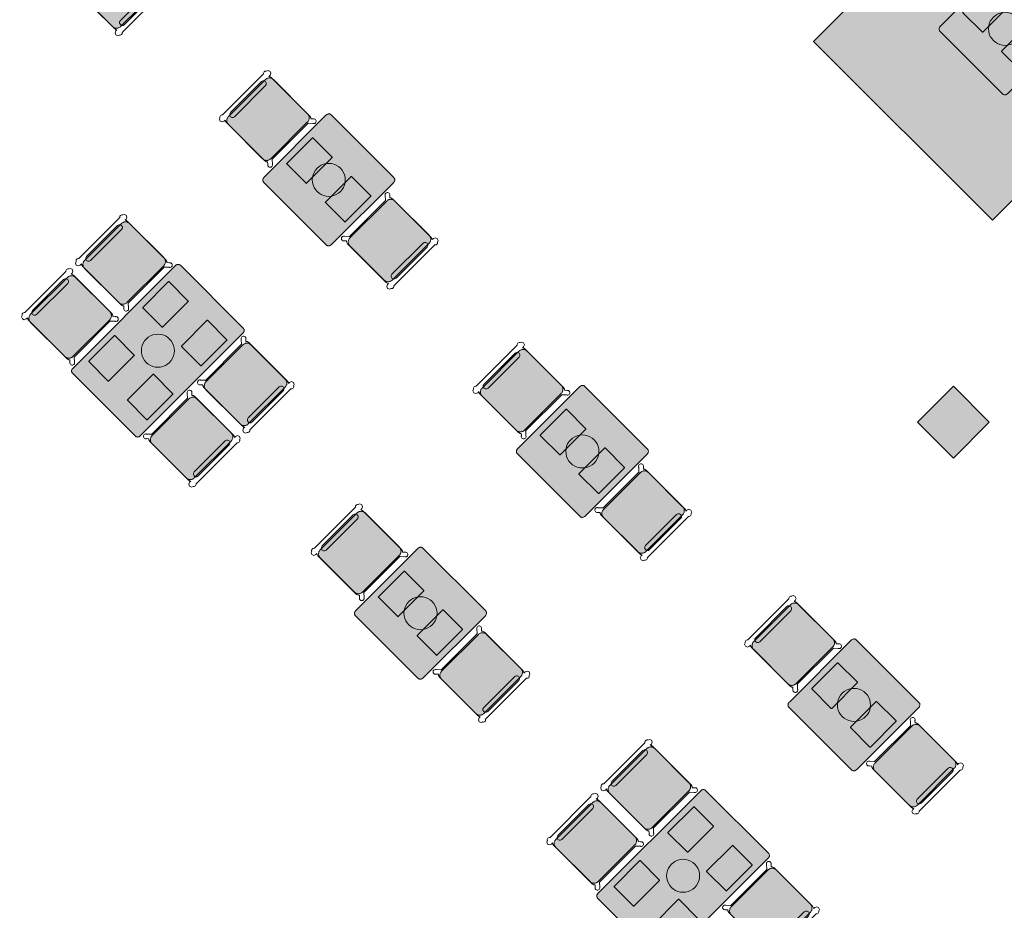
# Model space of a CAD drawing. Extents: x 2172.2 to 2210.6, y 415.3 to 458.1.
# Tile 14 of 27: x 2182.1 to 2189.8, y 437.3 to 444.3. Entities that reach past the tile are written whole.
import ezdxf

# ---------------------------------------------------------------- set-up
doc = ezdxf.new("R2010")
doc.units = 0
for name, color, linetype, lineweight in [('AYAA_M3_CHAIRS', 7, 'CONTINUOUS', 18), ('AYAA_M3_COLUMNS', 8, 'CONTINUOUS', 30), ('AYAA_M3_FINE_DETAIL', 8, 'CONTINUOUS', 9), ('AYAA_M3_FLOOR_DECOR', 32, 'CONTINUOUS', 9), ('AYAA_M3_TABLES', 7, 'CONTINUOUS', 18), ('AYAA_M3_WALLS', 7, 'CONTINUOUS', 30)]:
    doc.layers.add(name, color=color, linetype=linetype, lineweight=lineweight)

# ---------------------------------------------------------------- blocks, each defined once
blk = doc.blocks.new('AYAA_M3_ARCHITECTURE')
at = {"layer": 'AYAA_M3_COLUMNS', "true_color": 0xcfdadc}
blk.add_hatch(color=256, dxfattribs=at).paths.add_polyline_path([(-0.56358, 7.398936), (-0.28074, 7.116096), (-0.56358, 6.833257), (-0.846388, 7.116131)])
at = {"layer": 'AYAA_M3_COLUMNS', "linetype": 'CONTINUOUS', "lineweight": -2}
blk.add_lwpolyline([(-0.56358, 7.398936), (-0.28074, 7.116096), (-0.56358, 6.833257), (-0.846388, 7.116131)], close=True, dxfattribs=at)
blk = doc.blocks.new('AYAA_M3_MIXED_FLOOR_BAY_01')
at = {"true_color": 0xa16b4f}
for points in [[(0.069483, 11.800905), (-1.602789, 10.128633), (-0.238478, 8.764322), (1.433794, 10.436594), (1.454892, 10.415496), (-0.256306, 8.704298), (-1.662812, 10.110804), (0.048386, 11.822002)], [(-1.494746, 10.160724), (-0.206386, 8.872365), (1.395819, 10.474569), (1.425355, 10.445033), (-0.231346, 8.788331), (-1.578779, 10.135764), (0.077923, 11.792466), (0.107459, 11.762929)]]:
    blk.add_hatch(color=256, dxfattribs=at).paths.add_polyline_path(points)
at = {"true_color": 0x3d3b33}
for points in [[(0.069483, 11.800905), (0.077923, 11.792466), (-1.578779, 10.135764), (-0.231346, 8.788331), (1.425355, 10.445033), (1.433794, 10.436594), (-0.238478, 8.764322), (-1.602789, 10.128633)], [(1.38738, 10.483008), (1.395819, 10.474569), (-0.206386, 8.872365), (-1.494746, 10.160724), (0.107459, 11.762929), (0.115898, 11.75449), (-1.470736, 10.167856), (-0.199255, 8.896374)]]:
    blk.add_hatch(color=256, dxfattribs=at).paths.add_polyline_path(points)
at = {"true_color": 0xa16b4f}
h = blk.add_hatch(color=256, dxfattribs=at)
h.paths.add_polyline_path([(0.115898, 11.75449), (0.180598, 11.68979), (-0.002455, 11.616446), (-0.1435, 11.264425), (0.208521, 11.40547), (0.281865, 11.588523), (0.433769, 11.436619), (0.250716, 11.363275), (0.109671, 11.011254), (0.461692, 11.152299), (0.535036, 11.335352), (0.68694, 11.183448), (0.503887, 11.110103), (0.362842, 10.758083), (0.714863, 10.899128), (0.788207, 11.082181), (0.940111, 10.930277), (0.757058, 10.856932), (0.616014, 10.504912), (0.968034, 10.645956), (1.041379, 10.82901), (1.193283, 10.677105), (1.010229, 10.603761), (0.869185, 10.251741), (1.221205, 10.392785), (1.29455, 10.575838), (1.38738, 10.483008), (-0.199255, 8.896374), (-1.470736, 10.167856)])
h.paths.add_polyline_path([(0.413361, 10.006893), (0.272316, 9.654872), (0.624337, 9.795917), (0.765381, 10.147937)], flags=0)
h.paths.add_polyline_path([(0.371166, 10.049088), (0.51221, 10.401108), (0.16019, 10.260064), (0.019145, 9.908043)], flags=0)
h.paths.add_polyline_path([(-0.234026, 10.161214), (0.117994, 10.302259), (0.259039, 10.65428), (-0.092981, 10.513235)], flags=0)
h.paths.add_polyline_path([(-0.324553, 9.058003), (0.027468, 9.199048), (0.168513, 9.551069), (-0.183508, 9.410024)], flags=0)
h.paths.add_polyline_path([(-0.135177, 10.55543), (0.005868, 10.907451), (-0.346153, 10.766406), (-0.487197, 10.414385)], flags=0)
h.paths.add_polyline_path([(-0.225703, 9.452219), (-0.084658, 9.80424), (-0.436679, 9.663195), (-0.577724, 9.311174)], flags=0)
h.paths.add_polyline_path([(-0.247303, 11.160622), (-0.599324, 11.019577), (-0.740368, 10.667556), (-0.388348, 10.808601)], flags=0)
h.paths.add_polyline_path([(-0.337829, 10.057411), (-0.68985, 9.916366), (-0.830895, 9.564346), (-0.478874, 9.70539)], flags=0)
h.paths.add_polyline_path([(-0.732045, 9.958561), (-0.591001, 10.310582), (-0.943021, 10.169537), (-1.084066, 9.817517)], flags=0)
h.paths.add_polyline_path([(-0.844172, 10.563753), (-1.196192, 10.422708), (-1.337237, 10.070688), (-0.985216, 10.211732)], flags=0)
at = {"true_color": 0xe6decc}
for points in [[(0.224931, 11.645457), (0.041147, 11.572844), (-0.039696, 11.368228), (0.164919, 11.449071), (0.237532, 11.632856), (0.281865, 11.588523), (0.208521, 11.40547), (-0.1435, 11.264425), (-0.002455, 11.616446), (0.180598, 11.68979)], [(0.490703, 11.379685), (0.535036, 11.335352), (0.461692, 11.152299), (0.109671, 11.011254), (0.250716, 11.363275), (0.433769, 11.436619), (0.478102, 11.392286), (0.294318, 11.319673), (0.213475, 11.115057), (0.41809, 11.1959)], [(0.743874, 11.126514), (0.788207, 11.082181), (0.714863, 10.899128), (0.362842, 10.758083), (0.503887, 11.110103), (0.68694, 11.183448), (0.731273, 11.139115), (0.547489, 11.066502), (0.466646, 10.861886), (0.671261, 10.942729)], [(0.757058, 10.856932), (0.940111, 10.930277), (0.984445, 10.885944), (0.80066, 10.813331), (0.719817, 10.608715), (0.924433, 10.689558), (0.997045, 10.873343), (1.041379, 10.82901), (0.968034, 10.645956), (0.616014, 10.504912)], [(1.29455, 10.575838), (1.221205, 10.392785), (0.869185, 10.251741), (1.010229, 10.603761), (1.193283, 10.677105), (1.237616, 10.632772), (1.053831, 10.56016), (0.972988, 10.355544), (1.177604, 10.436387), (1.250217, 10.620172)]]:
    blk.add_hatch(color=256, dxfattribs=at).paths.add_polyline_path(points)
at = {"true_color": 0x757d5e}
for points in [[(0.237532, 11.632856), (0.164919, 11.449071), (-0.039696, 11.368228), (0.041147, 11.572844), (0.224931, 11.645457)], [(0.41809, 11.1959), (0.213475, 11.115057), (0.294318, 11.319673), (0.478102, 11.392286), (0.490703, 11.379685)], [(0.671261, 10.942729), (0.466646, 10.861886), (0.547489, 11.066502), (0.731273, 11.139115), (0.743874, 11.126514)], [(-0.636565, 10.77136), (-0.555722, 10.975975), (-0.351106, 11.056819), (-0.431949, 10.852203)], [(0.997045, 10.873343), (0.924433, 10.689558), (0.719817, 10.608715), (0.80066, 10.813331), (0.984445, 10.885944)], [(-0.178778, 10.599032), (-0.383394, 10.518189), (-0.302551, 10.722804), (-0.097935, 10.803647)], [(1.177604, 10.436387), (0.972988, 10.355544), (1.053831, 10.56016), (1.237616, 10.632772), (1.250217, 10.620172)], [(0.155236, 10.550476), (0.074393, 10.345861), (-0.130223, 10.265017), (-0.04938, 10.469633)], [(-1.152591, 10.379107), (-0.947975, 10.45995), (-1.028818, 10.255334), (-1.233434, 10.174491)], [(0.122948, 10.011846), (0.203791, 10.216462), (0.408407, 10.297305), (0.327564, 10.092689)], [(-0.694804, 10.206779), (-0.775647, 10.002163), (-0.980263, 9.92132), (-0.89942, 10.125936)], [(0.661578, 10.044134), (0.580735, 9.839518), (0.376119, 9.758675), (0.456962, 9.963291)], [(-0.441633, 9.953608), (-0.522476, 9.748992), (-0.727092, 9.668149), (-0.646248, 9.872764)], [(-0.188462, 9.700437), (-0.269305, 9.495821), (-0.473921, 9.414978), (-0.393077, 9.619593)], [(-0.016134, 9.24265), (-0.220749, 9.161807), (-0.139906, 9.366422), (0.064709, 9.447265)]]:
    blk.add_hatch(color=256, dxfattribs=at).paths.add_polyline_path(points)
at = {"true_color": 0xe6decc}
h = blk.add_hatch(color=256, dxfattribs=at)
h.paths.add_polyline_path([(-0.388348, 10.808601), (-0.740368, 10.667556), (-0.599324, 11.019577), (-0.247303, 11.160622)])
h.paths.add_polyline_path([(-0.351106, 11.056819), (-0.555722, 10.975975), (-0.636565, 10.77136), (-0.431949, 10.852203)], flags=0)
h = blk.add_hatch(color=256, dxfattribs=at)
h.paths.add_polyline_path([(-0.346153, 10.766406), (0.005868, 10.907451), (-0.135177, 10.55543), (-0.487197, 10.414385)])
h.paths.add_polyline_path([(-0.383394, 10.518189), (-0.178778, 10.599032), (-0.097935, 10.803647), (-0.302551, 10.722804)], flags=0)
h = blk.add_hatch(color=256, dxfattribs=at)
h.paths.add_polyline_path([(-0.092981, 10.513235), (0.259039, 10.65428), (0.117994, 10.302259), (-0.234026, 10.161214)])
h.paths.add_polyline_path([(0.074393, 10.345861), (0.155236, 10.550476), (-0.04938, 10.469633), (-0.130223, 10.265017)], flags=0)
h = blk.add_hatch(color=256, dxfattribs=at)
h.paths.add_polyline_path([(-0.985216, 10.211732), (-1.337237, 10.070688), (-1.196192, 10.422708), (-0.844172, 10.563753)])
h.paths.add_polyline_path([(-1.233434, 10.174491), (-1.028818, 10.255334), (-0.947975, 10.45995), (-1.152591, 10.379107)], flags=0)
h = blk.add_hatch(color=256, dxfattribs=at)
h.paths.add_polyline_path([(0.51221, 10.401108), (0.371166, 10.049088), (0.019145, 9.908043), (0.16019, 10.260064)])
h.paths.add_polyline_path([(0.327564, 10.092689), (0.408407, 10.297305), (0.203791, 10.216462), (0.122948, 10.011846)], flags=0)
h = blk.add_hatch(color=256, dxfattribs=at)
h.paths.add_polyline_path([(-1.084066, 9.817517), (-0.943021, 10.169537), (-0.591001, 10.310582), (-0.732045, 9.958561)])
h.paths.add_polyline_path([(-0.775647, 10.002163), (-0.694804, 10.206779), (-0.89942, 10.125936), (-0.980263, 9.92132)], flags=0)
h = blk.add_hatch(color=256, dxfattribs=at)
h.paths.add_polyline_path([(0.765381, 10.147937), (0.624337, 9.795917), (0.272316, 9.654872), (0.413361, 10.006893)])
h.paths.add_polyline_path([(0.580735, 9.839518), (0.661578, 10.044134), (0.456962, 9.963291), (0.376119, 9.758675)], flags=0)
h = blk.add_hatch(color=256, dxfattribs=at)
h.paths.add_polyline_path([(-0.337829, 10.057411), (-0.478874, 9.70539), (-0.830895, 9.564346), (-0.68985, 9.916366)])
h.paths.add_polyline_path([(-0.522476, 9.748992), (-0.441633, 9.953608), (-0.646248, 9.872764), (-0.727092, 9.668149)], flags=0)
h = blk.add_hatch(color=256, dxfattribs=at)
h.paths.add_polyline_path([(-0.084658, 9.80424), (-0.225703, 9.452219), (-0.577724, 9.311174), (-0.436679, 9.663195)])
h.paths.add_polyline_path([(-0.188462, 9.700437), (-0.393077, 9.619593), (-0.473921, 9.414978), (-0.269305, 9.495821)], flags=0)
h = blk.add_hatch(color=256, dxfattribs=at)
h.paths.add_polyline_path([(0.027468, 9.199048), (-0.324553, 9.058003), (-0.183508, 9.410024), (0.168513, 9.551069)])
h.paths.add_polyline_path([(0.064709, 9.447265), (-0.139906, 9.366422), (-0.220749, 9.161807), (-0.016134, 9.24265)], flags=0)
at = {"color": 0, "linetype": 'CONTINUOUS', "lineweight": -2}
blk.add_lwpolyline([(0.048386, 11.822002), (1.454892, 10.415496), (-0.256306, 8.704298), (-1.662812, 10.110804)], close=True, dxfattribs=at)
blk = doc.blocks.new('AYAA_M3_DINING_2')
at = {"true_color": 0xf9f9f5}
blk.add_hatch(color=256, dxfattribs=at).paths.add_polyline_path([(-0.595225, -0.364695), (-0.597275, -0.36135), (-0.598776, -0.357725), (-0.599692, -0.353911), (-0.6, -0.35), (-0.6, 0.35), (-0.599692, 0.353911), (-0.598776, 0.357725), (-0.597275, 0.36135), (-0.595225, 0.364695), (-0.592678, 0.367678), (-0.589695, 0.370225), (-0.58635, 0.372275), (-0.582725, 0.373776), (-0.578911, 0.374692), (-0.575, 0.375), (0.575, 0.375), (0.578911, 0.374692), (0.582725, 0.373776), (0.58635, 0.372275), (0.589695, 0.370225), (0.592678, 0.367678), (0.595225, 0.364695), (0.597275, 0.36135), (0.598776, 0.357725), (0.599692, 0.353911), (0.6, 0.35), (0.6, -0.35), (0.599692, -0.353911), (0.598776, -0.357725), (0.597275, -0.36135), (0.595225, -0.364695), (0.592678, -0.367678), (0.589695, -0.370225), (0.58635, -0.372275), (0.582725, -0.373776), (0.578911, -0.374692), (0.575, -0.375), (-0.575, -0.375), (-0.578911, -0.374692), (-0.582725, -0.373776), (-0.58635, -0.372275), (-0.589695, -0.370225), (-0.592678, -0.367678)])
at = {"color": 0, "linetype": 'CONTINUOUS', "lineweight": -2}
blk.add_lwpolyline([(-0.599692, 0.353911), (-0.598776, 0.357725), (-0.597275, 0.36135), (-0.595225, 0.364695), (-0.592678, 0.367678), (-0.589695, 0.370225), (-0.58635, 0.372275), (-0.582725, 0.373776), (-0.578911, 0.374692), (-0.575, 0.375), (0.575, 0.375), (0.578911, 0.374692), (0.582725, 0.373776), (0.58635, 0.372275), (0.589695, 0.370225), (0.592678, 0.367678), (0.595225, 0.364695), (0.597275, 0.36135), (0.598776, 0.357725), (0.599692, 0.353911), (0.6, 0.35), (0.6, -0.35), (0.599692, -0.353911), (0.598776, -0.357725), (0.597275, -0.36135), (0.595225, -0.364695), (0.592678, -0.367678), (0.589695, -0.370225), (0.58635, -0.372275), (0.582725, -0.373776), (0.578911, -0.374692), (0.575, -0.375), (-0.575, -0.375), (-0.578911, -0.374692), (-0.582725, -0.373776), (-0.58635, -0.372275), (-0.589695, -0.370225), (-0.592678, -0.367678), (-0.595225, -0.364695), (-0.597275, -0.36135), (-0.598776, -0.357725), (-0.599692, -0.353911), (-0.6, -0.35), (-0.6, 0.35)], close=True, dxfattribs=at)
at = {"layer": 'AYAA_M3_FINE_DETAIL', "linetype": 'CONTINUOUS', "lineweight": -2}
for points in [[(-0.443, 0.325), (-0.157, 0.325), (-0.156001, 0.324733), (-0.155267, 0.323999), (-0.155, 0.323), (-0.155, 0.107), (-0.155267, 0.106001), (-0.156001, 0.105267), (-0.157, 0.105), (-0.443, 0.105), (-0.443999, 0.105267), (-0.444733, 0.106001), (-0.445, 0.107), (-0.445, 0.323), (-0.444733, 0.323999), (-0.443999, 0.324733)], [(0.155, 0.323), (0.155267, 0.323999), (0.156001, 0.324733), (0.157, 0.325), (0.443, 0.325), (0.443999, 0.324733), (0.444733, 0.323999), (0.445, 0.323), (0.445, 0.107), (0.444733, 0.106001), (0.443999, 0.105267), (0.443, 0.105), (0.157, 0.105), (0.156001, 0.105267), (0.155267, 0.106001), (0.155, 0.107)], [(-0.123637, 0.040172), (-0.115831, 0.059019), (-0.105172, 0.076412), (-0.091924, 0.091924), (-0.076412, 0.105172), (-0.059019, 0.115831), (-0.040172, 0.123637), (-0.020336, 0.128399), (0, 0.13), (0.020336, 0.128399), (0.040172, 0.123637), (0.059019, 0.115831), (0.076412, 0.105172), (0.091924, 0.091924), (0.105172, 0.076412), (0.115831, 0.059019), (0.123637, 0.040172), (0.128399, 0.020336), (0.13, 0), (0.128399, -0.020336), (0.123637, -0.040172), (0.115831, -0.059019), (0.105172, -0.076412), (0.091924, -0.091924), (0.076412, -0.105172), (0.059019, -0.115831), (0.040172, -0.123637), (0.020336, -0.128399), (0, -0.13), (-0.020336, -0.128399), (-0.040172, -0.123637), (-0.059019, -0.115831), (-0.076412, -0.105172), (-0.091924, -0.091924), (-0.105172, -0.076412), (-0.115831, -0.059019), (-0.123637, -0.040172), (-0.128399, -0.020336), (-0.13, 0), (-0.128399, 0.020336)], [(-0.443999, -0.105267), (-0.443, -0.105), (-0.157, -0.105), (-0.156001, -0.105267), (-0.155267, -0.106001), (-0.155, -0.107), (-0.155, -0.323), (-0.155267, -0.323999), (-0.156001, -0.324733), (-0.157, -0.325), (-0.443, -0.325), (-0.443999, -0.324733), (-0.444733, -0.323999), (-0.445, -0.323), (-0.445, -0.107), (-0.444733, -0.106001)], [(0.155267, -0.106001), (0.156001, -0.105267), (0.157, -0.105), (0.443, -0.105), (0.443999, -0.105267), (0.444733, -0.106001), (0.445, -0.107), (0.445, -0.323), (0.444733, -0.323999), (0.443999, -0.324733), (0.443, -0.325), (0.157, -0.325), (0.156001, -0.324733), (0.155267, -0.323999), (0.155, -0.323), (0.155, -0.107)]]:
    blk.add_lwpolyline(points, close=True, dxfattribs=at)
blk = doc.blocks.new('AYAA_M3_CHAIR_IVORY')
at = {"true_color": 0xeaeeee}
blk.add_hatch(color=256, dxfattribs=at).paths.add_polyline_path([(-0.247475, -0.204863), (-0.248872, -0.200013), (-0.249717, -0.195038), (-0.25, -0.19), (-0.25, 0.19), (-0.249717, 0.195038), (-0.248872, 0.200013), (-0.247475, 0.204863), (-0.245544, 0.209525), (-0.243103, 0.213941), (-0.240182, 0.218057), (-0.23682, 0.22182), (-0.233057, 0.225182), (-0.228941, 0.228103), (-0.224525, 0.230544), (-0.219863, 0.232475), (-0.215013, 0.233872), (-0.210038, 0.234717), (-0.205, 0.235), (0.205, 0.235), (0.210038, 0.234717), (0.215013, 0.233872), (0.219863, 0.232475), (0.224525, 0.230544), (0.228941, 0.228103), (0.233057, 0.225182), (0.23682, 0.22182), (0.240182, 0.218057), (0.243103, 0.213941), (0.245544, 0.209525), (0.247475, 0.204863), (0.248872, 0.200013), (0.249717, 0.195038), (0.25, 0.19), (0.25, -0.19), (0.249717, -0.195038), (0.248872, -0.200013), (0.247475, -0.204863), (0.245544, -0.209525), (0.243103, -0.213941), (0.240182, -0.218057), (0.23682, -0.22182), (0.233057, -0.225182), (0.228941, -0.228103), (0.224525, -0.230544), (0.219863, -0.232475), (0.215013, -0.233872), (0.210038, -0.234717), (0.205, -0.235), (-0.205, -0.235), (-0.210038, -0.234717), (-0.215013, -0.233872), (-0.219863, -0.232475), (-0.224525, -0.230544), (-0.228941, -0.228103), (-0.233057, -0.225182), (-0.23682, -0.22182), (-0.240182, -0.218057), (-0.243103, -0.213941), (-0.245544, -0.209525)])
at = {"color": 0, "linetype": 'CONTINUOUS', "lineweight": -2}
for points in [[(-0.255, -0.233), (-0.242972, -0.233), (-0.245992, -0.22998), (-0.25, -0.215), (-0.25, 0.215), (-0.245992, 0.22998), (-0.240149, 0.235823), (-0.252556, 0.249383), (-0.254118, 0.250179), (-0.258321, 0.254382), (-0.26102, 0.259679), (-0.26195, 0.26555), (-0.26102, 0.271421), (-0.258321, 0.276718), (-0.254118, 0.280921), (-0.248821, 0.28362), (-0.24295, 0.28455), (-0.237079, 0.28362), (-0.231782, 0.280921), (-0.227579, 0.276718), (-0.22608, 0.273776), (-0.20172, 0.24715), (-0.200943, 0.245), (0.200943, 0.245), (0.20172, 0.24715), (0.22608, 0.273776), (0.227579, 0.276718), (0.231782, 0.280921), (0.237079, 0.28362), (0.24295, 0.28455), (0.248821, 0.28362), (0.254118, 0.280921), (0.258321, 0.276718), (0.26102, 0.271421), (0.26195, 0.26555), (0.26102, 0.259679), (0.258321, 0.254382), (0.254118, 0.250179), (0.252556, 0.249383), (0.240149, 0.235823), (0.245992, 0.22998), (0.25, 0.215), (0.25, -0.215), (0.245992, -0.22998), (0.242972, -0.233), (0.255, -0.233), (0.270556, -0.239444), (0.277, -0.255), (0.270556, -0.270556), (0.259027, -0.275332), (0.258321, -0.276718), (0.254118, -0.280921), (0.248821, -0.28362), (0.24295, -0.28455), (0.237079, -0.28362), (0.231782, -0.280921), (0.227861, -0.277), (-0.227861, -0.277), (-0.231782, -0.280921), (-0.237079, -0.28362), (-0.24295, -0.28455), (-0.248821, -0.28362), (-0.254118, -0.280921), (-0.258321, -0.276718), (-0.259027, -0.275332), (-0.270556, -0.270556), (-0.277, -0.255), (-0.270556, -0.239444)], [(-0.247475, -0.204863), (-0.248872, -0.200013), (-0.249717, -0.195038), (-0.25, -0.19), (-0.25, 0.19), (-0.249717, 0.195038), (-0.248872, 0.200013), (-0.247475, 0.204863), (-0.245544, 0.209525), (-0.243103, 0.213941), (-0.240182, 0.218057), (-0.23682, 0.22182), (-0.233057, 0.225182), (-0.228941, 0.228103), (-0.224525, 0.230544), (-0.219863, 0.232475), (-0.215013, 0.233872), (-0.210038, 0.234717), (-0.205, 0.235), (0.205, 0.235), (0.210038, 0.234717), (0.215013, 0.233872), (0.219863, 0.232475), (0.224525, 0.230544), (0.228941, 0.228103), (0.233057, 0.225182), (0.23682, 0.22182), (0.240182, 0.218057), (0.243103, 0.213941), (0.245544, 0.209525), (0.247475, 0.204863), (0.248872, 0.200013), (0.249717, 0.195038), (0.25, 0.19), (0.25, -0.19), (0.249717, -0.195038), (0.248872, -0.200013), (0.247475, -0.204863), (0.245544, -0.209525), (0.243103, -0.213941), (0.240182, -0.218057), (0.23682, -0.22182), (0.233057, -0.225182), (0.228941, -0.228103), (0.224525, -0.230544), (0.219863, -0.232475), (0.215013, -0.233872), (0.210038, -0.234717), (0.205, -0.235), (-0.205, -0.235), (-0.210038, -0.234717), (-0.215013, -0.233872), (-0.219863, -0.232475), (-0.224525, -0.230544), (-0.228941, -0.228103), (-0.233057, -0.225182), (-0.23682, -0.22182), (-0.240182, -0.218057), (-0.243103, -0.213941), (-0.245544, -0.209525)], [(-0.183735, -0.203506), (-0.1725, -0.2005), (0.1725, -0.2005), (0.183735, -0.203506), (0.191994, -0.211765), (0.195, -0.223), (0.191994, -0.234235), (0.183735, -0.242494), (0.1725, -0.2455), (-0.1725, -0.2455), (-0.183735, -0.242494), (-0.191994, -0.234235), (-0.195, -0.223), (-0.191994, -0.211765)]]:
    blk.add_lwpolyline(points, close=True, dxfattribs=at)
blk = doc.blocks.new('AYAA_M3_DINING_TWO_SQUARE')
at = {"true_color": 0xf9f9f5}
blk.add_hatch(color=256, dxfattribs=at).paths.add_polyline_path([(-0.365847, -0.367678), (-0.369032, -0.364695), (-0.371594, -0.36135), (-0.373471, -0.357725), (-0.374615, -0.353911), (-0.375, -0.35), (-0.375, 0.35), (-0.374615, 0.353911), (-0.373471, 0.357725), (-0.371594, 0.36135), (-0.369032, 0.364695), (-0.365847, 0.367678), (-0.362118, 0.370225), (-0.357937, 0.372275), (-0.353407, 0.373776), (-0.348639, 0.374692), (-0.34375, 0.375), (0.34375, 0.375), (0.348639, 0.374692), (0.353407, 0.373776), (0.357937, 0.372275), (0.362118, 0.370225), (0.365847, 0.367678), (0.369032, 0.364695), (0.371594, 0.36135), (0.373471, 0.357725), (0.374615, 0.353911), (0.375, 0.35), (0.375, -0.35), (0.374615, -0.353911), (0.373471, -0.357725), (0.371594, -0.36135), (0.369032, -0.364695), (0.365847, -0.367678), (0.362118, -0.370225), (0.357937, -0.372275), (0.353407, -0.373776), (0.348639, -0.374692), (0.34375, -0.375), (-0.34375, -0.375), (-0.348639, -0.374692), (-0.353407, -0.373776), (-0.357937, -0.372275), (-0.362118, -0.370225)])
at = {"color": 0, "linetype": 'CONTINUOUS', "lineweight": -2}
blk.add_lwpolyline([(-0.374615, 0.353911), (-0.373471, 0.357725), (-0.371594, 0.36135), (-0.369032, 0.364695), (-0.365847, 0.367678), (-0.362118, 0.370225), (-0.357937, 0.372275), (-0.353407, 0.373776), (-0.348639, 0.374692), (-0.34375, 0.375), (0.34375, 0.375), (0.348639, 0.374692), (0.353407, 0.373776), (0.357937, 0.372275), (0.362118, 0.370225), (0.365847, 0.367678), (0.369032, 0.364695), (0.371594, 0.36135), (0.373471, 0.357725), (0.374615, 0.353911), (0.375, 0.35), (0.375, -0.35), (0.374615, -0.353911), (0.373471, -0.357725), (0.371594, -0.36135), (0.369032, -0.364695), (0.365847, -0.367678), (0.362118, -0.370225), (0.357937, -0.372275), (0.353407, -0.373776), (0.348639, -0.374692), (0.34375, -0.375), (-0.34375, -0.375), (-0.348639, -0.374692), (-0.353407, -0.373776), (-0.357937, -0.372275), (-0.362118, -0.370225), (-0.365847, -0.367678), (-0.369032, -0.364695), (-0.371594, -0.36135), (-0.373471, -0.357725), (-0.374615, -0.353911), (-0.375, -0.35), (-0.375, 0.35)], close=True, dxfattribs=at)
at = {"layer": 'AYAA_M3_FINE_DETAIL', "linetype": 'CONTINUOUS', "lineweight": -2}
for points in [[(-0.144733, 0.106001), (-0.145, 0.107), (-0.145, 0.323), (-0.144733, 0.323999), (-0.143999, 0.324733), (-0.143, 0.325), (0.143, 0.325), (0.143999, 0.324733), (0.144733, 0.323999), (0.145, 0.323), (0.145, 0.107), (0.144733, 0.106001), (0.143999, 0.105267), (0.143, 0.105), (-0.143, 0.105), (-0.143999, 0.105267)], [(-0.123637, 0.040172), (-0.115831, 0.059019), (-0.105172, 0.076412), (-0.091924, 0.091924), (-0.076412, 0.105172), (-0.059019, 0.115831), (-0.040172, 0.123637), (-0.020336, 0.128399), (0, 0.13), (0.020336, 0.128399), (0.040172, 0.123637), (0.059019, 0.115831), (0.076412, 0.105172), (0.091924, 0.091924), (0.105172, 0.076412), (0.115831, 0.059019), (0.123637, 0.040172), (0.128399, 0.020336), (0.13, 0), (0.128399, -0.020336), (0.123637, -0.040172), (0.115831, -0.059019), (0.105172, -0.076412), (0.091924, -0.091924), (0.076412, -0.105172), (0.059019, -0.115831), (0.040172, -0.123637), (0.020336, -0.128399), (0, -0.13), (-0.020336, -0.128399), (-0.040172, -0.123637), (-0.059019, -0.115831), (-0.076412, -0.105172), (-0.091924, -0.091924), (-0.105172, -0.076412), (-0.115831, -0.059019), (-0.123637, -0.040172), (-0.128399, -0.020336), (-0.13, 0), (-0.128399, 0.020336)], [(-0.144733, -0.106001), (-0.143999, -0.105267), (-0.143, -0.105), (0.143, -0.105), (0.143999, -0.105267), (0.144733, -0.106001), (0.145, -0.107), (0.145, -0.323), (0.144733, -0.323999), (0.143999, -0.324733), (0.143, -0.325), (-0.143, -0.325), (-0.143999, -0.324733), (-0.144733, -0.323999), (-0.145, -0.323), (-0.145, -0.107)]]:
    blk.add_lwpolyline(points, close=True, dxfattribs=at)
blk = doc.blocks.new('AYAA_M3_CHAIR_OLIVE')
at = {"true_color": 0x729160}
blk.add_hatch(color=256, dxfattribs=at).paths.add_polyline_path([(-0.247475, -0.204863), (-0.248872, -0.200013), (-0.249717, -0.195038), (-0.25, -0.19), (-0.25, 0.19), (-0.249717, 0.195038), (-0.248872, 0.200013), (-0.247475, 0.204863), (-0.245544, 0.209525), (-0.243103, 0.213941), (-0.240182, 0.218057), (-0.23682, 0.22182), (-0.233057, 0.225182), (-0.228941, 0.228103), (-0.224525, 0.230544), (-0.219863, 0.232475), (-0.215013, 0.233872), (-0.210038, 0.234717), (-0.205, 0.235), (0.205, 0.235), (0.210038, 0.234717), (0.215013, 0.233872), (0.219863, 0.232475), (0.224525, 0.230544), (0.228941, 0.228103), (0.233057, 0.225182), (0.23682, 0.22182), (0.240182, 0.218057), (0.243103, 0.213941), (0.245544, 0.209525), (0.247475, 0.204863), (0.248872, 0.200013), (0.249717, 0.195038), (0.25, 0.19), (0.25, -0.19), (0.249717, -0.195038), (0.248872, -0.200013), (0.247475, -0.204863), (0.245544, -0.209525), (0.243103, -0.213941), (0.240182, -0.218057), (0.23682, -0.22182), (0.233057, -0.225182), (0.228941, -0.228103), (0.224525, -0.230544), (0.219863, -0.232475), (0.215013, -0.233872), (0.210038, -0.234717), (0.205, -0.235), (-0.205, -0.235), (-0.210038, -0.234717), (-0.215013, -0.233872), (-0.219863, -0.232475), (-0.224525, -0.230544), (-0.228941, -0.228103), (-0.233057, -0.225182), (-0.23682, -0.22182), (-0.240182, -0.218057), (-0.243103, -0.213941), (-0.245544, -0.209525)])
at = {"color": 0, "linetype": 'CONTINUOUS', "lineweight": -2}
for points in [[(-0.255, -0.233), (-0.242972, -0.233), (-0.245992, -0.22998), (-0.25, -0.215), (-0.25, 0.215), (-0.245992, 0.22998), (-0.240149, 0.235823), (-0.252556, 0.249383), (-0.254118, 0.250179), (-0.258321, 0.254382), (-0.26102, 0.259679), (-0.26195, 0.26555), (-0.26102, 0.271421), (-0.258321, 0.276718), (-0.254118, 0.280921), (-0.248821, 0.28362), (-0.24295, 0.28455), (-0.237079, 0.28362), (-0.231782, 0.280921), (-0.227579, 0.276718), (-0.22608, 0.273776), (-0.20172, 0.24715), (-0.200943, 0.245), (0.200943, 0.245), (0.20172, 0.24715), (0.22608, 0.273776), (0.227579, 0.276718), (0.231782, 0.280921), (0.237079, 0.28362), (0.24295, 0.28455), (0.248821, 0.28362), (0.254118, 0.280921), (0.258321, 0.276718), (0.26102, 0.271421), (0.26195, 0.26555), (0.26102, 0.259679), (0.258321, 0.254382), (0.254118, 0.250179), (0.252556, 0.249383), (0.240149, 0.235823), (0.245992, 0.22998), (0.25, 0.215), (0.25, -0.215), (0.245992, -0.22998), (0.242972, -0.233), (0.255, -0.233), (0.270556, -0.239444), (0.277, -0.255), (0.270556, -0.270556), (0.259027, -0.275332), (0.258321, -0.276718), (0.254118, -0.280921), (0.248821, -0.28362), (0.24295, -0.28455), (0.237079, -0.28362), (0.231782, -0.280921), (0.227861, -0.277), (-0.227861, -0.277), (-0.231782, -0.280921), (-0.237079, -0.28362), (-0.24295, -0.28455), (-0.248821, -0.28362), (-0.254118, -0.280921), (-0.258321, -0.276718), (-0.259027, -0.275332), (-0.270556, -0.270556), (-0.277, -0.255), (-0.270556, -0.239444)], [(-0.247475, -0.204863), (-0.248872, -0.200013), (-0.249717, -0.195038), (-0.25, -0.19), (-0.25, 0.19), (-0.249717, 0.195038), (-0.248872, 0.200013), (-0.247475, 0.204863), (-0.245544, 0.209525), (-0.243103, 0.213941), (-0.240182, 0.218057), (-0.23682, 0.22182), (-0.233057, 0.225182), (-0.228941, 0.228103), (-0.224525, 0.230544), (-0.219863, 0.232475), (-0.215013, 0.233872), (-0.210038, 0.234717), (-0.205, 0.235), (0.205, 0.235), (0.210038, 0.234717), (0.215013, 0.233872), (0.219863, 0.232475), (0.224525, 0.230544), (0.228941, 0.228103), (0.233057, 0.225182), (0.23682, 0.22182), (0.240182, 0.218057), (0.243103, 0.213941), (0.245544, 0.209525), (0.247475, 0.204863), (0.248872, 0.200013), (0.249717, 0.195038), (0.25, 0.19), (0.25, -0.19), (0.249717, -0.195038), (0.248872, -0.200013), (0.247475, -0.204863), (0.245544, -0.209525), (0.243103, -0.213941), (0.240182, -0.218057), (0.23682, -0.22182), (0.233057, -0.225182), (0.228941, -0.228103), (0.224525, -0.230544), (0.219863, -0.232475), (0.215013, -0.233872), (0.210038, -0.234717), (0.205, -0.235), (-0.205, -0.235), (-0.210038, -0.234717), (-0.215013, -0.233872), (-0.219863, -0.232475), (-0.224525, -0.230544), (-0.228941, -0.228103), (-0.233057, -0.225182), (-0.23682, -0.22182), (-0.240182, -0.218057), (-0.243103, -0.213941), (-0.245544, -0.209525)], [(-0.183735, -0.203506), (-0.1725, -0.2005), (0.1725, -0.2005), (0.183735, -0.203506), (0.191994, -0.211765), (0.195, -0.223), (0.191994, -0.234235), (0.183735, -0.242494), (0.1725, -0.2455), (-0.1725, -0.2455), (-0.183735, -0.242494), (-0.191994, -0.234235), (-0.195, -0.223), (-0.191994, -0.211765)]]:
    blk.add_lwpolyline(points, close=True, dxfattribs=at)

msp = doc.modelspace()

# ---------------------------------------------------------------- block references
at = {"layer": 'AYAA_M3_CHAIRS', "linetype": 'CONTINUOUS'}
for name, p, yscale, rotation in [('AYAA_M3_CHAIR_OLIVE', (2182.8674, 444.5389), -1.0000000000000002, -135), ('AYAA_M3_CHAIR_OLIVE', (2184.0483, 443.4995), -1, 45), ('AYAA_M3_CHAIR_OLIVE', (2185.0029, 442.5449), -1.0000000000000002, -135), ('AYAA_M3_CHAIR_IVORY', (2182.9169, 442.3681), -1, 45), ('AYAA_M3_CHAIR_IVORY', (2182.4926, 441.9438), -1, 45), ('AYAA_M3_CHAIR_IVORY', (2183.8715, 441.4135), -1.0000000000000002, -135), ('AYAA_M3_CHAIR_OLIVE', (2186.0423, 441.364), -1, 45), ('AYAA_M3_CHAIR_IVORY', (2183.4472, 440.9892), -1.0000000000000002, -135), ('AYAA_M3_CHAIR_OLIVE', (2186.9969, 440.4094), -1.0000000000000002, -135), ('AYAA_M3_CHAIR_OLIVE', (2184.7695, 440.0912), -1, 45), ('AYAA_M3_CHAIR_OLIVE', (2188.1778, 439.37), -1, 45), ('AYAA_M3_CHAIR_OLIVE', (2185.7241, 439.1366), -1.0000000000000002, -135), ('AYAA_M3_CHAIR_OLIVE', (2189.1324, 438.4154), -1.0000000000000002, -135), ('AYAA_M3_CHAIR_IVORY', (2187.0464, 438.2386), -1, 45), ('AYAA_M3_CHAIR_IVORY', (2186.6221, 437.8143), -1, 45), ('AYAA_M3_CHAIR_IVORY', (2188.001, 437.284), -1.0000000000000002, -135)]:
    msp.add_blockref(name, p, dxfattribs=dict(at, yscale=yscale, rotation=rotation))
at = {"layer": 'AYAA_M3_FLOOR_DECOR', "linetype": 'CONTINUOUS'}
msp.add_blockref('AYAA_M3_MIXED_FLOOR_BAY_01', (2190, 434), dxfattribs=at)
at = {"layer": 'AYAA_M3_TABLES', "linetype": 'CONTINUOUS', "yscale": -1, "rotation": 45}
for name, p in [('AYAA_M3_DINING_TWO_SQUARE', (2189.843, 444.2101)), ('AYAA_M3_DINING_TWO_SQUARE', (2184.5256, 443.0222)), ('AYAA_M3_DINING_2', (2183.1821, 441.6787)), ('AYAA_M3_DINING_TWO_SQUARE', (2186.5196, 440.8867)), ('AYAA_M3_DINING_TWO_SQUARE', (2185.2468, 439.6139)), ('AYAA_M3_DINING_TWO_SQUARE', (2188.6551, 438.8927)), ('AYAA_M3_DINING_2', (2187.3116, 437.5492))]:
    msp.add_blockref(name, p, dxfattribs=at)
at = {"layer": 'AYAA_M3_WALLS'}
msp.add_blockref('AYAA_M3_ARCHITECTURE', (2190, 434), dxfattribs=at)

doc.saveas('drawing.dxf')
